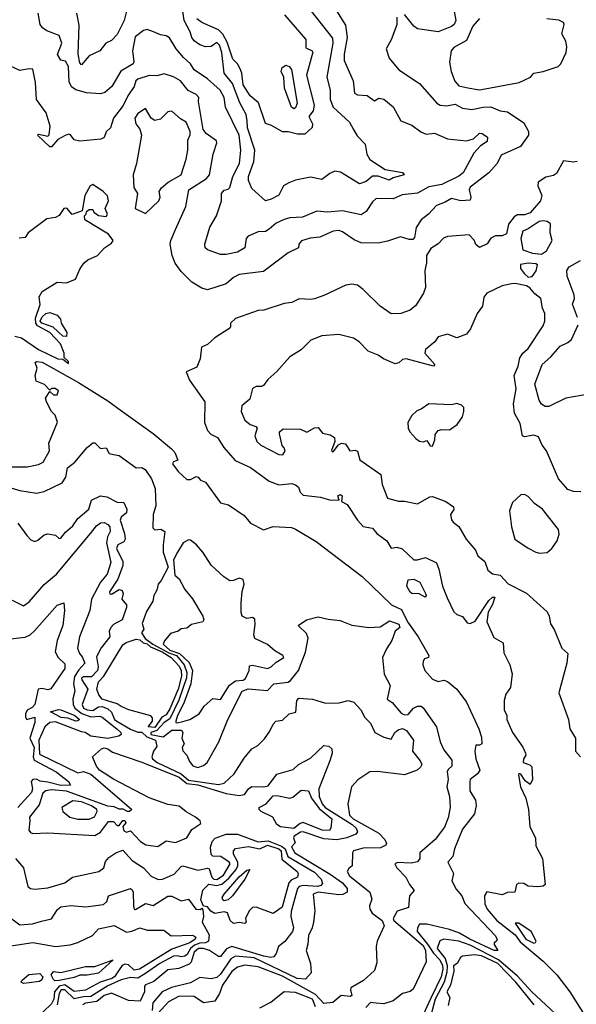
# Model space of a CAD drawing. Extents: x 1995148 to 2088947, y 769131 to 906009.
# Tile 192 of 256: x 2027785 to 2030751, y 814188 to 819430. Entities that reach past the tile are written whole.
import ezdxf

# ---------------------------------------------------------------- set-up
doc = ezdxf.new("R2010")
doc.units = 0

msp = doc.modelspace()

# ---------------------------------------------------------------- linework, layer by layer
at = {"layer": '0CON05XD'}
for points in [[(2029424.4, 819555), (2029521.7, 819401.7), (2029530, 819335), (2029514, 819246), (2029513.6, 819213.6), (2029561.5, 819105), (2029569.3, 819039.3), (2029585, 819030), (2029635.9, 819025.9), (2029675, 818997.5), (2029698.3, 819011.7), (2029725, 819007.5), (2029775, 818966.7), (2029815, 818892), (2029875, 818868), (2029922.9, 818832.9), (2029951.1, 818821.1), (2029995, 818826.5), (2030064.1, 818795.9), (2030165, 818785.8), (2030203.8, 818796.2), (2030235, 818825.6), (2030248.8, 818825), (2030278, 818805), (2030275, 818782.5), (2030240.6, 818759.4), (2030205, 818718.8), (2030147.9, 818615), (2030125, 818596.4), (2030035, 818552.4), (2029965, 818540), (2029905, 818505.9), (2029823.2, 818496.8), (2029774.4, 818475.6), (2029685, 818478.6), (2029665, 818460.8), (2029630.9, 818409.1), (2029605, 818391.4), (2029505, 818413), (2029425, 818405.4), (2029368.7, 818411.3), (2029291.1, 818378.9), (2029225, 818374.5), (2029195, 818366.2), (2029152.3, 818347.7), (2029115, 818315.6), (2029095, 818303.1), (2029055, 818300), (2029002.7, 818277.3), (2028991.2, 818265), (2028983.8, 818215), (2028945, 818192.5), (2028885, 818180), (2028855, 818180), (2028785, 818204), (2028773.3, 818215), (2028771.2, 818235), (2028797.5, 818325), (2028833.3, 818385), (2028860, 818465), (2028860, 818505), (2028875, 818522.5), (2028895, 818527.5), (2028905, 818537.5), (2028920.5, 818595), (2028956.2, 818665), (2028963.1, 818735), (2028954.7, 818815), (2028881.4, 818965), (2028874.6, 819015), (2028853.8, 819055), (2028785.9, 819115.9), (2028715, 819164), (2028696, 819195), (2028658.3, 819228.3), (2028619.4, 819275), (2028582.7, 819332.7), (2028565, 819343.8), (2028535, 819348.8), (2028497.5, 819365), (2028465, 819377.5), (2028445, 819373.3), (2028400.9, 819339.1), (2028385.6, 819265), (2028393.8, 819205), (2028388.8, 819195), (2028324.6, 819155.4), (2028276, 819075), (2028238.1, 819041.9), (2028215, 819035.3), (2028141.5, 819041.5), (2028085, 819056.7), (2028061.8, 819071.8), (2028048.9, 819098.9), (2028045, 819181.2), (2028028.8, 819208.8), (2028004.1, 819214.1), (2027986.2, 819245), (2028009.4, 819305), (2027995.5, 819345.5), (2027930.3, 819370.3), (2027906.1, 819386.1), (2027893.3, 819405), (2027884, 819465)], [(2029563.8, 818846.2), (2029582.5, 818812.5), (2029625, 818766.7), (2029634.2, 818715), (2029650.8, 818685), (2029732.9, 818632.9), (2029825, 818617.1), (2029833.3, 818605), (2029775, 818588.9), (2029754.2, 818575.8), (2029695, 818596.7), (2029665, 818597.1), (2029630.9, 818569.1), (2029595, 818556.2), (2029495, 818618), (2029465, 818624.2), (2029437.9, 818612.1), (2029395, 818580), (2029335, 818592.2), (2029254.3, 818575.7), (2029218.3, 818561.7), (2029191.2, 818545), (2029165, 818496.2), (2029125.6, 818474.4), (2029095, 818466.2), (2029021.7, 818531.7), (2029003.6, 818573.6), (2029004.5, 818595), (2029032.5, 818675), (2029037.5, 818735), (2028998.9, 818855), (2028997.5, 818892.5), (2028992.5, 818925), (2028957.4, 818987.4), (2028919.8, 819089.8), (2028874.5, 819145), (2028862.5, 819255), (2028849.5, 819295), (2028835, 819308.1), (2028805, 819287.1), (2028775, 819285.6), (2028745, 819295.6), (2028715, 819317.5), (2028701.9, 819335), (2028693.3, 819365), (2028662.3, 819425), (2028647.6, 819527.6)], [(2029285.5, 819545.5), (2029451.5, 819331.5), (2029453.8, 819305), (2029421.8, 819125), (2029438.9, 819055), (2029440, 819005), (2029455, 818964.2), (2029542.2, 818885), (2029563.8, 818846.2)], [(2028354, 819476), (2028341.6, 819425), (2028305, 819351.2), (2028275, 819320), (2028243.3, 819305), (2028212.5, 819265), (2028155, 819237.5), (2028115, 819190), (2028105, 819200), (2028097, 819247), (2028101.1, 819401.1), (2028089, 819465)], [(2029196.3, 819456.3), (2029309.4, 819325), (2029309.5, 819279.5), (2029343.3, 819265), (2029347, 819257), (2029313.3, 819135), (2029353.6, 818975), (2029349.4, 818945), (2029326.2, 818915), (2029346, 818875), (2029343.9, 818856.1), (2029305, 818820), (2029265, 818820), (2029215, 818833.3), (2029185, 818832.5), (2029126.7, 818866.7), (2029095, 818877.5), (2029057.4, 818987.4), (2029012.5, 819025), (2028975, 819083.3), (2028968.2, 819145), (2028959.3, 819169.3), (2028945.7, 819195), (2028920.4, 819220.4), (2028890.8, 819310.8), (2028866.8, 819353.2), (2028845, 819376.2), (2028755, 819415.3), (2028728.2, 819435)], [(2030097.5, 819485), (2030108.8, 819425), (2030099.5, 819405), (2030085, 819394.5), (2030015, 819365.5), (2029905, 819381.1), (2029885, 819395.6), (2029835, 819457.5)], [(2029794.2, 819444.2), (2029795, 819403.3), (2029765, 819322.5), (2029737.5, 819275), (2029754.2, 819225), (2029805, 819164), (2029915, 819090), (2030008, 818985), (2030025, 818975.6), (2030058.3, 818971.7), (2030105, 818980), (2030145, 818959.2), (2030195, 818951.9), (2030255, 818964.4), (2030295, 818965.5), (2030345.5, 818945.5), (2030385, 818938.9), (2030470.9, 818880.9), (2030496.9, 818835), (2030496, 818815), (2030452.9, 818755), (2030351.2, 818708.8), (2030330, 818665), (2030285, 818614.2), (2030185, 818538.8), (2030179.2, 818525), (2030189.4, 818485), (2030185, 818470), (2030135, 818465.4), (2030085, 818477.8), (2030052.1, 818457.9), (2030005, 818440), (2029963.8, 818395), (2029923.8, 818365), (2029896.9, 818323.1), (2029889.5, 818270.5), (2029880, 818260), (2029859.7, 818259.7), (2029814.2, 818274.2), (2029745, 818250.8), (2029695, 818241.2), (2029605, 818242.5), (2029567.6, 818257.6), (2029505, 818300.8), (2029485, 818306.9), (2029455, 818304.3), (2029385, 818272.5), (2029332.6, 818267.4), (2029286.4, 818253.6), (2029272.5, 818235), (2029270, 818215), (2029215, 818188), (2029085, 818088.8), (2028955, 818072.9), (2028925, 818057.5), (2028885, 818024), (2028785, 817992), (2028755, 818000), (2028702.7, 818032.7), (2028645, 818090), (2028613, 818133), (2028597.5, 818175), (2028587.1, 818235), (2028590, 818255), (2028615, 818313.3), (2028670, 818435), (2028685.8, 818525), (2028780, 818585), (2028795.6, 818605), (2028815.7, 818715), (2028835.8, 818775), (2028834, 818785), (2028779.5, 818825), (2028763.1, 818845), (2028738.6, 818995), (2028740, 819015), (2028725, 819031.2), (2028683, 819053), (2028642.5, 819105), (2028605.2, 819125.2), (2028555, 819141.1), (2028515, 819131.2), (2028475, 819132.5), (2028415, 819113.1), (2028403.1, 819105), (2028395.5, 819075), (2028361.1, 819025), (2028336.6, 818973.4), (2028285.4, 818905), (2028269.2, 818855), (2028246.4, 818833.6), (2028235, 818803.3), (2028216.7, 818793.3), (2028105, 818784.2), (2028075, 818790), (2028055, 818816.7), (2028045, 818821.2), (2028027.3, 818812.7), (2027987.7, 818792.3), (2027955, 818753.3), (2027945, 818753.3), (2027880, 818815), (2027885, 818820), (2027935, 818810), (2027942.5, 818817.5), (2027947.3, 818862.7), (2027925.8, 818935), (2027873.8, 819005), (2027869.4, 819095), (2027855.9, 819165.9), (2027835, 819168.8), (2027785, 819160), (2027625, 819233.3)], [(2030235, 819436.2), (2030200, 819395), (2030165, 819320), (2030098.3, 819281.7), (2030083.3, 819265), (2030075.6, 819204.4), (2030083.3, 819155), (2030103.4, 819103.4), (2030125, 819077.8), (2030172.4, 819067.6), (2030235, 819056.5)], [(2030235, 819056.5), (2030265, 819061.8), (2030446.4, 819096.4), (2030507.5, 819125), (2030524, 819146), (2030575, 819154.2), (2030655, 819180.8), (2030669.2, 819195), (2030696, 819255), (2030700, 819285), (2030695.7, 819315.7), (2030673.8, 819355), (2030686, 819405), (2030683.3, 819415), (2030657.9, 819427.9), (2030594.5, 819434.5)], [(2029245, 818956.2), (2029232.5, 818965), (2029196.1, 819065), (2029192.2, 819125), (2029177.8, 819155), (2029183.7, 819176.3), (2029202.4, 819187.6), (2029221.6, 819181.6), (2029232.5, 819165), (2029263.6, 818985), (2029255, 818961.5), (2029245, 818956.2)], [(2028455, 818397.5), (2028525.7, 818465), (2028534.3, 818485), (2028528.6, 818515), (2028541.4, 818535), (2028575.8, 818565), (2028646, 818605), (2028672.7, 818687.3), (2028680.8, 818735), (2028681.2, 818788.8), (2028692.7, 818817.3), (2028692.9, 818835), (2028671.2, 818885), (2028641.7, 818901.7), (2028595, 818943.8), (2028575, 818938.8), (2028535, 818901.2), (2028505, 818893.3), (2028485, 818906.7), (2028455, 818956.7), (2028415, 818930), (2028398, 818905), (2028403.3, 818875), (2028425, 818847.5), (2028434.2, 818815), (2028408, 818665), (2028388.8, 818605), (2028393.9, 818536.1), (2028412, 818505), (2028400, 818425), (2028455, 818397.5)], [(2030755, 818674.4), (2030735, 818671.4), (2030681.7, 818678.3), (2030645, 818611.2), (2030629.4, 818600.6), (2030588.3, 818591.7), (2030546.7, 818565), (2030545.8, 818545), (2030566.7, 818495), (2030560.4, 818465), (2030505, 818401.6), (2030475, 818392), (2030438.2, 818391.8), (2030420, 818380), (2030389.1, 818340.9), (2030379.3, 818290.7), (2030355, 818280), (2030320.7, 818279.3), (2030295, 818267.5), (2030275, 818237.5), (2030235, 818217.5), (2030215, 818232.5), (2030206.1, 818256.1), (2030180, 818285), (2030064.5, 818275.5), (2030043.2, 818266.8), (2030015, 818236.2), (2029975, 818211.2), (2029952.9, 818175), (2029952.5, 818135), (2029942.9, 818095), (2029947.3, 818005), (2029935.9, 817974.1), (2029895, 817908), (2029865.5, 817884.5), (2029815, 817865.6), (2029765, 817864.3), (2029706, 817905), (2029615, 817993.8), (2029585, 818016), (2029555, 818022.5), (2029522.7, 818017.3), (2029405, 817961.2), (2029355, 817944.2), (2029335, 817940), (2029275, 817944), (2029235, 817924.2), (2029195, 817919.2), (2029085.6, 817884.4), (2029055, 817881.4), (2028935, 817838.8), (2028907.5, 817815), (2028907.5, 817795), (2028900, 817785), (2028824.2, 817735.8), (2028785, 817700), (2028753.6, 817686.4), (2028746.2, 817625), (2028729.2, 817580.8), (2028672.5, 817555), (2028690.3, 817510.3), (2028771.2, 817395), (2028769.6, 817285), (2028786.4, 817243.6), (2028804.2, 817224.2), (2028838.6, 817205), (2028872.2, 817152.2), (2028932.6, 817082.6), (2029015, 817045.7), (2029114, 816974), (2029165, 816954.3), (2029235, 816960), (2029255, 816953.3), (2029271.2, 816941.2), (2029279.2, 816915), (2029295, 816898.6), (2029387.7, 816887.7), (2029435, 816873.8), (2029487.5, 816872.5), (2029480, 816895), (2029495, 816902.5), (2029502.5, 816895), (2029500, 816865), (2029529.3, 816849.3), (2029584.2, 816765), (2029615, 816731.2), (2029665, 816722.9), (2029688.4, 816695), (2029742, 816655), (2029765, 816617.1), (2029795, 816621.9), (2029823.2, 816613.2), (2029885, 816554.6), (2029905, 816553.7), (2029946.8, 816566.8), (2030005, 816538), (2030018.5, 816505), (2030037.5, 816415), (2030062.4, 816352.4), (2030098, 816278), (2030115, 816263.1), (2030145, 816253.1), (2030169.2, 816219.2), (2030185, 816215.2), (2030212, 816228), (2030285, 816338.6), (2030305, 816355.7), (2030317.5, 816355), (2030305, 816316.2), (2030280.8, 816275), (2030274, 816225), (2030311.7, 816141.7), (2030361.7, 816111.7), (2030365, 816060), (2030395.9, 815995.9), (2030408.3, 815948.3), (2030400, 815875), (2030375, 815840), (2030366.7, 815805), (2030366.7, 815755), (2030380, 815725), (2030380, 815705), (2030410, 815635), (2030465, 815557.5), (2030480, 815525), (2030482.5, 815515), (2030470, 815495), (2030467.5, 815475), (2030503.3, 815463.3), (2030513, 815453), (2030518, 815385), (2030505, 815357.5), (2030478.3, 815378.3), (2030455, 815413.3), (2030445, 815417.5), (2030442, 815408), (2030454.3, 815345), (2030481.2, 815285), (2030495.8, 815225), (2030503.6, 815133.6), (2030533.8, 815075), (2030535, 815032.5), (2030570, 814965), (2030584, 814826), (2030575, 814816.7), (2030545, 814813.8), (2030495, 814816.7), (2030470.5, 814830.5), (2030445, 814833.3), (2030432.5, 814825), (2030422.5, 814785), (2030385, 814783.3), (2030355, 814770.8), (2030273.2, 814786.8), (2030261.4, 814765), (2030263.6, 814723.6), (2030276.7, 814695), (2030327.8, 814635), (2030425, 814558.1), (2030450.8, 814520.8), (2030575, 814418.2), (2030647.3, 814345), (2030715.7, 814255), (2030798.8, 814125)], [(2027758.9, 817745), (2027795, 817735.5), (2027885, 817674.7), (2027987.5, 817625), (2028015, 817622.5), (2028045, 817600), (2028045, 817610), (2028022.5, 817632.5), (2028022.5, 817655), (2028001.8, 817705), (2027945, 817764.7), (2027880, 817800), (2027871.7, 817815), (2027869.8, 817840.2), (2027894.2, 817914.2), (2027888.8, 817955), (2027905, 817982.5), (2027985, 818032), (2028035, 818030), (2028081.7, 818048.3), (2028107.8, 818105), (2028128.6, 818135), (2028148.8, 818151.2), (2028198.8, 818175), (2028236.7, 818215), (2028275, 818240), (2028283.8, 818255), (2028257.9, 818287.9), (2028132.5, 818365), (2028130, 818385), (2028140, 818395), (2028141.7, 818408.3), (2028155, 818420), (2028175, 818420), (2028180, 818405), (2028205, 818387.5), (2028245, 818382.5), (2028252.5, 818395), (2028240, 818425), (2028257.5, 818465), (2028252.4, 818492.4), (2028230, 818515), (2028175, 818552), (2028161.2, 818545), (2028132.5, 818495), (2028118.3, 818411.7), (2028065, 818392.5), (2028036.1, 818426.1), (2028020, 818425), (2027995, 818387.5), (2027975, 818377.5), (2027929.3, 818370.7), (2027830, 818295), (2027815, 818270), (2027782.5, 818267.5)], [(2030565, 818181.8), (2030591.1, 818198.9), (2030622.2, 818255), (2030611.2, 818295), (2030613.9, 818343.9), (2030595.9, 818355.9), (2030575, 818360), (2030552.5, 818355), (2030495, 818316.2), (2030465.9, 818304.1), (2030454.4, 818264.4), (2030466.7, 818205), (2030517, 818187), (2030565, 818181.8)], [(2030758, 817845), (2030730.8, 817915), (2030740.8, 817945), (2030739.2, 817965), (2030701.4, 818065), (2030700.8, 818095), (2030712, 818115), (2030772.4, 818147.6)], [(2030495, 818060), (2030515, 818063.3), (2030537.2, 818092.8), (2030543.8, 818125), (2030535, 818130.8), (2030495, 818134.2), (2030454.1, 818125.9), (2030454, 818105), (2030475, 818076.7), (2030495, 818060)], [(2030775, 816917.1), (2030735, 816917.5), (2030705, 816928.5), (2030656.7, 816985), (2030591.5, 817135), (2030569.1, 817165), (2030548.7, 817208.7), (2030525, 817218.2), (2030475, 817210), (2030464.2, 817214.2), (2030450.9, 817280.9), (2030420.6, 817335), (2030416.4, 817385), (2030429.5, 817465), (2030419.5, 817535), (2030441.9, 817585), (2030449.4, 817630.6), (2030465, 817654.2), (2030495, 817678.8), (2030575, 817800), (2030582.5, 817825), (2030583.8, 817865), (2030571.2, 817895), (2030562, 817945), (2030530, 817970), (2030503, 818003), (2030485, 818012.5), (2030425.9, 818025.9), (2030405, 818023.8), (2030355, 818014), (2030273.8, 817975), (2030257.7, 817952.3), (2030251.2, 817905), (2030222, 817865), (2030187.5, 817785), (2030165, 817756.7), (2030113.9, 817736.1), (2030065, 817755.5), (2030015, 817741.2), (2029996.7, 817715), (2029946.7, 817675), (2029943.3, 817655), (2029997.5, 817595), (2029990, 817585), (2029845, 817624), (2029825, 817621.2), (2029805, 817602.5), (2029785, 817597.5), (2029724.1, 817624.1), (2029695, 817643.8), (2029642.5, 817665), (2029593.3, 817715), (2029563.9, 817733.9), (2029485, 817753.8), (2029395, 817746.7), (2029336.4, 817723.6), (2029285, 817673.3), (2029224.2, 817635.8), (2029155, 817557.5), (2029107.5, 817515), (2029085, 817482.5), (2029073.6, 817476.4), (2029045, 817477.1), (2029025, 817466.2), (2029010.5, 817409.5), (2028968.8, 817375), (2028964.3, 817345), (2028985, 817297.5), (2029012.5, 817275), (2029042.5, 817265), (2029051.2, 817255), (2029038.5, 817215), (2029048.9, 817185), (2029069.6, 817165), (2029165, 817115.8), (2029186.6, 817113.4), (2029198.8, 817135), (2029195, 817150), (2029183, 817163), (2029170, 817225), (2029170, 817235), (2029188.3, 817251.7), (2029280.7, 817250.7), (2029315, 817233.8), (2029355, 817256.7), (2029375, 817258.8), (2029399.3, 817229.3), (2029439.5, 817219.5), (2029462.5, 817205), (2029463.8, 817185), (2029446.7, 817136.7), (2029455, 817128.8), (2029484, 817166), (2029500, 817175), (2029521.2, 817171.2), (2029544.5, 817134.5), (2029571.7, 817138.3), (2029585, 817132.9), (2029596.9, 817086.9), (2029708.8, 817008.8), (2029716.7, 816955), (2029745, 816882.5), (2029803, 816867), (2029835, 816866.7), (2029905, 816852.5), (2029970.3, 816889.7), (2029985, 816892.2), (2030055, 816864.2), (2030096.3, 816836.3), (2030098, 816822), (2030080.6, 816795), (2030085, 816767.5), (2030094.1, 816754.1), (2030125, 816732.5), (2030163.3, 816665), (2030213.3, 816605), (2030226.7, 816575), (2030263.8, 816545), (2030280.2, 816500.2), (2030305, 816479.2), (2030345, 816472.5), (2030387, 816427), (2030485, 816376.7), (2030595, 816276.7), (2030606.7, 816255), (2030614.1, 816214.1), (2030633.6, 816183.6), (2030674.1, 816084.1), (2030705.9, 816055.9), (2030701.2, 816005), (2030657, 815847), (2030709.2, 815705), (2030716.2, 815655), (2030745.8, 815605), (2030745.8, 815535), (2030773.8, 815505)], [(2028035, 817743.3), (2028015, 817744.6), (2027963.1, 817793.1), (2027903.2, 817815), (2027894.9, 817825.1), (2027905, 817848.7), (2027925, 817866.4), (2027945, 817872), (2027985, 817857.5), (2028003.3, 817835), (2028006.2, 817815), (2028036, 817765), (2028035, 817743.3)], [(2030817.2, 817437.2), (2030695, 817415.6), (2030605, 817371.4), (2030585, 817370.8), (2030565, 817384), (2030553.1, 817405), (2030530.7, 817489.3), (2030569.2, 817595), (2030615, 817635.7), (2030665, 817692.5), (2030705, 817711.5), (2030725, 817728.2), (2030760.4, 817805)], [(2027735, 817050), (2027825, 817050), (2027885, 817061.4), (2027910, 817075), (2027943.8, 817135), (2027940.5, 817175), (2027987, 817287), (2027973.3, 817325), (2027953.8, 817345), (2027927.5, 817395), (2027923.3, 817415), (2027945, 817450), (2027965, 817433.3), (2027985, 817432.5), (2027992.5, 817455), (2027973.6, 817466.4), (2027954, 817466), (2027945, 817457.5), (2027917.9, 817487.9), (2027872.5, 817505), (2027867.5, 817535), (2027878, 817575), (2027867.5, 817605), (2027875, 817610), (2027905, 817607.1), (2028098.8, 817498.8), (2028255, 817400.4), (2028326.8, 817346.8), (2028496.2, 817226.2), (2028593.8, 817145), (2028611.1, 817125), (2028627.5, 817085), (2028603.9, 817076.1), (2028598.8, 817065), (2028630, 817025), (2028675, 816981.4), (2028695, 816981.9), (2028725, 816998.8), (2028736.7, 816995), (2028747.7, 816977.7), (2028775, 816968), (2028855, 816857.1), (2028897.6, 816847.6), (2028980.6, 816790.6), (2029015, 816749.6), (2029085, 816714.2), (2029135, 816731.2), (2029234.1, 816725.9), (2029255, 816718.2), (2029365, 816651.9), (2029609.8, 816465), (2029766.7, 816315), (2029820.1, 816290.1), (2029851, 816225), (2029908.1, 816145), (2029964.2, 816045), (2029963.3, 816035), (2029942.5, 816027.5), (2029934, 816015), (2029933.8, 815995), (2029943.8, 815965), (2029985, 815918.8), (2030015, 815907.5), (2030045, 815913.3), (2030065, 815905.8), (2030115, 815866.2), (2030165, 815796.4), (2030231.9, 815655), (2030245, 815610), (2030246.7, 815575), (2030235, 815567.5), (2030215, 815567.5), (2030210.8, 815535), (2030216, 815495), (2030236.9, 815435), (2030225, 815414.4), (2030185.8, 815385), (2030184.2, 815375), (2030184.3, 815325), (2030213.8, 815275), (2030217, 815247), (2030208.3, 815201.7), (2030145, 815121.2), (2030101.2, 815015), (2030093.3, 814975), (2030066.2, 814945), (2030095.7, 814885), (2030087.5, 814845), (2030111.1, 814801.1), (2030140, 814765), (2030157.5, 814725), (2030318.8, 814555), (2030330, 814535), (2030326.4, 814523.6), (2030312.5, 814515), (2030313.3, 814506.7), (2030332.5, 814475), (2030313.8, 814475), (2030183.6, 814535), (2030127.6, 814567.6), (2030075.6, 814585.6), (2029955.2, 814615.2), (2029915.6, 814614.4), (2029904.3, 814595), (2029903.6, 814575), (2029958.7, 814508.7), (2029989.7, 814459.7), (2030024.4, 814425), (2030037.9, 814395), (2030039.4, 814375), (2030030.3, 814335), (2029975, 814220.5), (2029925, 814109.6)], [(2029985, 817160), (2029996.4, 817193.6), (2029998.3, 817221.7), (2030015, 817242.5), (2030035, 817248.8), (2030075, 817246.2), (2030116.7, 817275), (2030143.6, 817316.4), (2030152, 817345), (2030152, 817365), (2030138.7, 817378.7), (2030115, 817386.2), (2030085, 817380), (2029965, 817385.8), (2029925, 817356.7), (2029901.7, 817348.3), (2029875, 817322.5), (2029854, 817285), (2029854.2, 817255), (2029864, 817235), (2029895, 817200), (2029915, 817186.7), (2029935, 817182.5), (2029955, 817190), (2029971.7, 817161.7), (2029985, 817160)], [(2027695, 816949.7), (2027785, 816923.3), (2027875, 816910), (2027915, 816917.5), (2028012, 816965), (2028030.6, 816995), (2028040, 817045), (2028078.8, 817075), (2028145, 817152.5), (2028175, 817177.5), (2028185, 817177.5), (2028215, 817146.7), (2028245, 817150.8), (2028261.2, 817121.2), (2028285, 817114.8), (2028315, 817110.7), (2028405, 817044.3), (2028435, 817045.5), (2028454.2, 817035), (2028488.1, 816985), (2028506.2, 816935), (2028511.2, 816841.2), (2028495.6, 816795), (2028494.2, 816725), (2028505, 816713.3), (2028537.7, 816717.7), (2028558.8, 816705), (2028548.8, 816635), (2028550, 816595), (2028576.8, 816515), (2028539.2, 816445), (2028522.1, 816425), (2028516.4, 816393.6), (2028499.5, 816365), (2028495.2, 816335), (2028460, 816280), (2028437.4, 816215), (2028446, 816185), (2028434.4, 816165), (2028453.3, 816135), (2028495, 816106.2), (2028579.8, 816059.8), (2028620.7, 816045), (2028662.3, 815995), (2028675.4, 815955), (2028674.2, 815925.8), (2028633, 815807), (2028585, 815708.1), (2028555, 815688.4), (2028515, 815645.7), (2028483, 815635), (2028484.4, 815625), (2028548.8, 815611.2), (2028595, 815646.7), (2028647.4, 815647.4), (2028654, 815635), (2028648.8, 815605), (2028660.8, 815575), (2028650.8, 815555), (2028655, 815536.7), (2028676, 815515), (2028690.3, 815480.3), (2028708.3, 815458.3), (2028735, 815448.8), (2028765, 815459.2), (2028784.5, 815475.5), (2028845.8, 815585), (2028894.3, 815705), (2028970.8, 815855), (2029003, 815867), (2029105, 815858.9), (2029138.8, 815895), (2029215, 815903.8), (2029228.8, 815911.2), (2029270, 815965), (2029307.7, 816062.3), (2029322.2, 816137.8), (2029312.8, 816162.8), (2029268.8, 816205), (2029313.3, 816235), (2029375, 816251.1), (2029427.8, 816237.8), (2029492.2, 816232.2), (2029555, 816207.1), (2029645.8, 816194.2), (2029705, 816197.5), (2029755, 816230), (2029805, 816212.5), (2029810, 816195), (2029785.9, 816174.1), (2029767.5, 816125), (2029738.7, 816081.3), (2029718.2, 816035), (2029727.1, 815945), (2029759.4, 815885), (2029743.1, 815813.1), (2029768.8, 815795), (2029818.2, 815738.2), (2029835, 815729.1), (2029855, 815731.2), (2029883.1, 815765), (2029905, 815775.4), (2029925, 815775.5), (2029935, 815765.6), (2030005, 815665.8), (2030024.7, 815584.7), (2030045, 815542.9), (2030087.3, 815487.3), (2030087.1, 815455), (2030070.2, 815439.8), (2030063.2, 815426.8), (2030068.1, 815385), (2030061.4, 815345), (2030075.6, 815295), (2030077.9, 815235), (2030068.7, 815181.3), (2030048.9, 815131.1), (2029998.1, 815065), (2029917.8, 814995), (2029917.5, 814965), (2029904.3, 814945.7), (2029871.3, 814938.7), (2029797.5, 814942.5), (2029783.8, 814935), (2029794.2, 814915), (2029842, 814865), (2029862, 814825), (2029886.1, 814793.9), (2029862.5, 814765), (2029856.2, 814703.8), (2029796.9, 814683.1), (2029775.7, 814645), (2029778.6, 814635), (2029935, 814500.6), (2029947.2, 814475), (2029950, 814415), (2029881.7, 814268.3), (2029865, 814256.7), (2029825, 814246), (2029775, 814206.7), (2029725, 814191.2), (2029685, 814194), (2029655, 814197.1), (2029628.5, 814171.5)], [(2027775, 816750), (2027823.4, 816683.4), (2027845, 816661.2), (2027865, 816652), (2027881.7, 816658.3), (2027915, 816688), (2027935, 816692.5), (2027976.4, 816686.4), (2027995, 816667.5), (2028005, 816670), (2028029.1, 816700.9), (2028068.1, 816735), (2028094.3, 816775), (2028153.5, 816825), (2028168.5, 816871.5), (2028215, 816895.5), (2028249.6, 816889.6), (2028305, 816861.2), (2028340, 816860), (2028355.8, 816825), (2028354.3, 816805), (2028325, 816781.2), (2028319.8, 816765), (2028343.9, 816695), (2028347.7, 816665), (2028339.2, 816650.8), (2028308.2, 816635), (2028301, 816615), (2028334.7, 816545), (2028335.4, 816525), (2028308.7, 816451.3), (2028263.8, 816383.8), (2028265, 816373.8), (2028275, 816370.8), (2028315, 816396), (2028331.7, 816391.7), (2028335.9, 816375.9), (2028329.2, 816345), (2028353.8, 816315), (2028355, 816300), (2028331.2, 816235), (2028285, 816210.8), (2028270.5, 816195), (2028262.3, 816175), (2028264.8, 816145), (2028219.2, 816085), (2028195, 816037.1), (2028203.2, 815985), (2028199.5, 815965), (2028168.1, 815931.9), (2028125, 815931.8), (2028114.7, 815925), (2028115.5, 815915), (2028148.2, 815865), (2028118.5, 815785), (2028125.6, 815765), (2028144, 815755), (2028175, 815752.5), (2028205, 815771.6), (2028225, 815773.7), (2028255, 815760.8), (2028273.4, 815743.4), (2028290.7, 815705), (2028301.9, 815695), (2028375, 815653.5), (2028415, 815637.7), (2028435, 815637.1), (2028461.8, 815611.8), (2028508.2, 815595), (2028515, 815560), (2028498, 815535), (2028489.2, 815505), (2028492.5, 815495), (2028517.9, 815475), (2028645.3, 815415.3), (2028685, 815380.5), (2028845, 815358.4), (2028874.6, 815365.4), (2028928.6, 815415), (2028980.9, 815499.1), (2029022.3, 815547.7), (2029053.8, 815566.2), (2029089.3, 815600.7), (2029118.3, 815641.7), (2029135, 815680), (2029150, 815695), (2029185, 815700), (2029220, 815735), (2029256.4, 815743.6), (2029262, 815805), (2029272.4, 815817.6), (2029345, 815812.4), (2029415, 815790.8), (2029487.3, 815792.7), (2029535, 815806.2), (2029565, 815796.7), (2029603.3, 815755), (2029623.8, 815715), (2029654.2, 815684.2), (2029678.1, 815635), (2029725, 815609.4), (2029765, 815599.2), (2029784.5, 815635), (2029801.1, 815648.9), (2029825, 815656.4), (2029846.5, 815646.5), (2029884, 815595), (2029878.5, 815535), (2029919.5, 815485), (2029927.1, 815465), (2029920.3, 815449.7), (2029903.3, 815435), (2029835, 815410), (2029691.7, 815428.3), (2029650, 815425), (2029586.1, 815383.9), (2029553.3, 815345), (2029533.3, 815255), (2029543.1, 815195), (2029561.8, 815175), (2029698.9, 815098.9), (2029730.6, 815065), (2029738.6, 815045), (2029735.5, 815034.5), (2029708.3, 815021.7), (2029615, 815020), (2029563.8, 815005), (2029558.8, 814995), (2029556.7, 814925), (2029538.3, 814911.7), (2029530, 814895), (2029542.3, 814872.3), (2029650, 814785), (2029661.4, 814748.6), (2029648.1, 814711.9), (2029650.3, 814695), (2029662.4, 814672.4), (2029715.5, 814635), (2029726.2, 814605), (2029690, 814525), (2029684.2, 814495), (2029688.3, 814408.3), (2029675, 814367.5), (2029616.2, 814315), (2029550, 814275), (2029547.1, 814265), (2029555, 814234.3), (2029545, 814229.6), (2029497.5, 814235), (2029453, 814197), (2029405, 814192.5), (2029360.9, 814240.9), (2029185, 814337.8), (2029055, 814387.2), (2028985, 814395.6), (2028945, 814386), (2028915, 814362.5), (2028865, 814289.5), (2028850.3, 814245), (2028824, 814204), (2028765, 814195.7), (2028715, 814230.4), (2028635, 814230.8), (2028578.7, 814201.3), (2028501.7, 814118.3)], [(2030555, 816590), (2030595, 816593.8), (2030620, 816615), (2030648.8, 816655), (2030659.5, 816690.5), (2030655.6, 816715.6), (2030571.2, 816825), (2030528.8, 816855), (2030495, 816891.4), (2030475, 816901.4), (2030455, 816900.8), (2030410.9, 816859.1), (2030394.4, 816814.4), (2030405, 816730), (2030423.8, 816665), (2030495, 816615.7), (2030535, 816596), (2030555, 816590)], [(2027745, 816338.8), (2027805, 816308.8), (2027835, 816330), (2027915, 816422.5), (2027981.5, 816478.5), (2028163.1, 816695), (2028195, 816735.8), (2028215, 816751.2), (2028235, 816752.5), (2028255, 816743.3), (2028265, 816730), (2028267.7, 816705), (2028252.3, 816677.7), (2028247.2, 816645), (2028270.9, 816540.9), (2028251.8, 816478.2), (2028215.4, 816435), (2028167.5, 816345), (2028158.9, 816285), (2028103.3, 816145), (2028093.9, 816083.9), (2028103.3, 816055), (2028118.3, 816038.3), (2028132.5, 816005), (2028100.5, 815969.5), (2028077.6, 815932.4), (2028072.4, 815895), (2028079.3, 815855), (2028069, 815815), (2028069.8, 815785), (2028079.4, 815765), (2028116.8, 815736.7), (2028165, 815718.9), (2028211.8, 815721.7), (2028225, 815716), (2028301.8, 815655), (2028324, 815635), (2028326.2, 815625), (2028313.3, 815615), (2028255, 815602.9), (2028165, 815616.4), (2028134.5, 815634.5), (2028115, 815638.8), (2027975, 815692.4), (2027945, 815688.5), (2027918.5, 815665), (2027887.5, 815595), (2027890.4, 815520.4), (2028095, 815420), (2028125, 815427.1), (2028165, 815412.5), (2028382.5, 815225), (2028370, 815215), (2028360, 815215), (2028336.9, 815226.9), (2028315, 815226.7), (2028289.1, 815239.1), (2028255, 815243.7), (2028035, 815323.2), (2027955, 815330), (2027925, 815324.3), (2027908.1, 815311.9), (2027889.2, 815250.8), (2027837.5, 815185), (2027840, 815165), (2027834.6, 815115), (2027842.2, 815102.2), (2027855, 815097.1), (2027935, 815101.3), (2028185, 815087.3), (2028215, 815104.4), (2028258.3, 815161.7), (2028285, 815161.1), (2028305, 815140), (2028315, 815140), (2028335, 815166.2), (2028345, 815166.2), (2028350, 815155), (2028335.4, 815134.6), (2028340.7, 815110.7), (2028355, 815103.8), (2028375, 815112), (2028428, 815055), (2028456.4, 815036.4), (2028521.3, 815028.7), (2028565, 815057.5), (2028615, 815048.6), (2028676.2, 815073.8), (2028702, 815118), (2028750, 815150), (2028746.7, 815165), (2028722.4, 815185), (2028672.5, 815212.5), (2028635, 815243), (2028575, 815251.8), (2028475, 815288.1), (2028284.2, 815385.8)], [(2028625, 815687.3), (2028655, 815694.1), (2028692.5, 815705), (2028741.2, 815735), (2028768.8, 815775), (2028815, 815816.2), (2028855, 815810), (2028902.3, 815887.7), (2028935, 815910), (2028975.8, 815914.2), (2028987.4, 815922.6), (2029008, 815965), (2029010, 815990), (2029025, 815993.3), (2029105, 815976.2), (2029125, 815984), (2029150.9, 816009.1), (2029192.5, 816035), (2029187.5, 816045), (2029145, 816070), (2029105, 816103.3), (2029037.5, 816135), (2029032, 816155), (2029040.5, 816209.5), (2029038, 816238), (2029025, 816246.7), (2028995, 816242.5), (2028970, 816255), (2028964.4, 816274.4), (2028964.6, 816325), (2028970.3, 816385), (2028981.2, 816425), (2028975, 816449.2), (2028955, 816457), (2028925, 816444.1), (2028905, 816442.7), (2028873.2, 816463.2), (2028805.4, 816525.4), (2028761.5, 816595), (2028727.1, 816635), (2028695, 816659.2), (2028685, 816661.2), (2028655.9, 816645), (2028626.2, 816595), (2028605.4, 816555), (2028612.4, 816472.4), (2028635, 816452.5), (2028665.7, 816395.7), (2028705, 816346.7), (2028760, 816255), (2028766.2, 816235), (2028760, 816225), (2028700, 816210), (2028675, 816190), (2028645, 816187.5), (2028630, 816175), (2028588.6, 816161.4), (2028556.4, 816123.6), (2028548.9, 816105), (2028585, 816073.2), (2028636.3, 816056.3), (2028688, 816008), (2028705.7, 815965), (2028696.3, 815893.7), (2028659.4, 815790.6), (2028625.3, 815725), (2028617.9, 815695), (2028617.5, 815687.5), (2028625, 815687.3)], [(2029945, 816356.2), (2029912.8, 816372.8), (2029875, 816375.9), (2029865, 816381.9), (2029848.4, 816415), (2029855, 816448), (2029885, 816451.1), (2029917.5, 816435), (2029948.1, 816375), (2029950.8, 816365), (2029945, 816356.2)], [(2027705, 816130), (2027815, 816143.1), (2027841.2, 816155), (2027863.6, 816176.4), (2027985, 816313.8), (2028020, 816325), (2028023.3, 816285), (2028014.3, 816205), (2027985.6, 816125), (2027974.5, 816065), (2027990, 816035), (2028025, 816001.5), (2028025.8, 815975), (2027951.6, 815868.4), (2027935, 815862.4), (2027905, 815869.2), (2027884, 815865), (2027865.7, 815784.3), (2027852.3, 815767.7), (2027825, 815753.8), (2027816.9, 815735), (2027815.9, 815715.9), (2027823.8, 815703.8), (2027866.1, 815716.1), (2027865, 815687.5), (2027840, 815605), (2027862.3, 815555), (2027856, 815505), (2027862.1, 815487.9), (2027979.1, 815425), (2028044.4, 815375), (2028055.8, 815355), (2028005, 815353.2), (2027935, 815371.5), (2027895, 815375.2), (2027875, 815386), (2027854.4, 815385.6), (2027845.4, 815375), (2027853.6, 815335), (2027847.3, 815315), (2027775, 815235.5)], [(2028505, 815661.9), (2028470, 815665), (2028493.2, 815695), (2028492.9, 815712.9), (2028483.4, 815723.4), (2028366, 815755), (2028325, 815772.7), (2028305, 815788.5), (2028225, 815813.2), (2028205.9, 815835), (2028196.5, 815865), (2028204.7, 815905.3), (2028232.9, 815935), (2028335, 816102.3), (2028351.9, 816115), (2028405, 816132), (2028425, 816129.3), (2028443.2, 816113.2), (2028465, 816106.6), (2028481.7, 816091.7), (2028545, 816064.3), (2028592.5, 816035), (2028635, 815988.4), (2028645.8, 815965), (2028647.4, 815935), (2028629.8, 815865), (2028585, 815760.8), (2028565, 815729.7), (2028542.8, 815717.2), (2028505, 815661.9)], [(2028085, 815695.8), (2028040.8, 815710.8), (2028006.2, 815715), (2027950, 815745), (2027992.3, 815757.7), (2028005, 815755.7), (2028078.1, 815725), (2028103.8, 815705), (2028095, 815698), (2028085, 815695.8)], [(2028284.2, 815385.8), (2028210, 815435), (2028194, 815455), (2028173.3, 815505), (2028221.2, 815548.8), (2028235, 815553.3), (2028255, 815548.8), (2028280, 815530), (2028435, 815476.8), (2028635, 815396.7), (2028675, 815363.9), (2028735, 815356.8), (2028885, 815311), (2028955, 815300), (2028982, 815305), (2029004.6, 815335.4), (2029022.5, 815347.5), (2029085.2, 815345.2), (2029109.4, 815350.6), (2029155, 815413.1), (2029242.3, 815437.7), (2029270.8, 815465), (2029335, 815497.7), (2029405, 815565.7), (2029431.7, 815561.7), (2029448.6, 815548.6), (2029450.4, 815525), (2029437.6, 815485), (2029379.3, 815335), (2029380.3, 815295), (2029396.1, 815255), (2029411.9, 815235), (2029557.1, 815145), (2029577.9, 815125), (2029584.3, 815105.7), (2029575.4, 815094.6), (2029528, 815075), (2029475, 815063.5), (2029405, 815069), (2029295, 815105.4), (2029281.2, 815105), (2029247.3, 815082.7), (2029244, 815075), (2029252.3, 815047.7), (2029233.3, 815026.7), (2029251.1, 814995), (2029440.1, 814880.1), (2029504.5, 814835), (2029530.6, 814805), (2029529.2, 814785), (2029507.7, 814772.2), (2029485, 814770.5), (2029375, 814785.5), (2029348.6, 814775), (2029357.8, 814685), (2029350.9, 814625), (2029343.6, 814595), (2029323.5, 814555), (2029321.2, 814508.8), (2029311.2, 814475), (2029333.8, 814405), (2029338.8, 814355), (2029308.3, 814321.7), (2029263.3, 814325), (2029035, 814434.9), (2028935, 814443.7), (2028909.6, 814430.4), (2028855, 814348.8), (2028835, 814331.5), (2028805, 814323.1), (2028745, 814330), (2028695, 814301.5), (2028593.4, 814276.6), (2028544.7, 814255), (2028494.3, 814195), (2028491, 814155)], [(2029435, 815112.9), (2029396, 815115), (2029295, 815156.4), (2029279, 815151), (2029245, 815124.2), (2029175, 815132.6), (2029156, 815146), (2029133.8, 815183.8), (2029072.5, 815215), (2029060.8, 815225), (2029060.8, 815235), (2029097.5, 815255), (2029135, 815297.8), (2029155, 815299.6), (2029225, 815285.2), (2029239.7, 815290.3), (2029285, 815328.8), (2029323.9, 815323.9), (2029340.4, 815285), (2029380.7, 815230.7), (2029448.9, 815175), (2029443.3, 815125), (2029435, 815112.9)], [(2028155, 815173.5), (2028184.5, 815185.5), (2028197.8, 815215), (2028196.5, 815225), (2028168.1, 815245), (2028113.8, 815266.2), (2028068, 815272), (2028010, 815235), (2028014.1, 815214.1), (2028052.5, 815185), (2028095, 815174.4), (2028155, 815173.5)], [(2027763.6, 814963.6), (2027805.6, 814915), (2027828.9, 814815), (2027842.5, 814805), (2027865, 814801.7), (2027935, 814807.6), (2028025.7, 814834.2), (2028066.7, 814865), (2028207.5, 814895), (2028233.3, 814915), (2028242.3, 814947.7), (2028260.3, 814969.7), (2028296.7, 814995), (2028335, 815008.1), (2028384.1, 814954.1), (2028445.4, 814915.4), (2028485, 814870), (2028523, 814853), (2028546.2, 814855), (2028608.7, 814881.3), (2028645, 814922), (2028655, 814925.6), (2028735, 814902.5), (2028785, 814912.9), (2028795, 814910), (2028809.4, 814865), (2028820, 814855), (2028835, 814852.7), (2028870.6, 814875), (2028907.2, 814935), (2028901.1, 814945), (2028856.9, 814975), (2028815, 814977.1), (2028805.8, 814985), (2028801.2, 815025), (2028810, 815055), (2028827, 815073), (2028885.4, 815094.6), (2028945, 815094.1), (2029055, 815053.2), (2029108.1, 815058.1), (2029179.8, 815029.8), (2029199.7, 815015), (2029212.9, 814975), (2029355, 814890.8), (2029392.2, 814855), (2029398.7, 814831.3), (2029389.2, 814820.8), (2029371.2, 814815), (2029295, 814821.4), (2029274.8, 814815.2), (2029265.3, 814805), (2029232.4, 814682.4), (2029230, 814655), (2029243.3, 814595), (2029238, 814575), (2029198, 814522), (2029163.3, 814495), (2029151.7, 814458.3), (2029138.6, 814441.4), (2029122.5, 814437.5), (2029086.1, 814443.9), (2028915.3, 814495.3), (2028887.5, 814482.5), (2028855, 814443.1), (2028845, 814442.9), (2028796.7, 814475), (2028765.2, 814485.2), (2028737.5, 814485), (2028715, 814466.4), (2028698.1, 814411.9), (2028688, 814402), (2028632.2, 814377.8), (2028575, 814371.1), (2028499.8, 814310.2), (2028455, 814291.2), (2028450, 814285), (2028450, 814255), (2028426.7, 814205), (2028365, 814207.5), (2028275, 814246.8), (2028235, 814235.2), (2028196.2, 814203.8), (2028135.9, 814194.1), (2028118.9, 814185)], [(2028985, 814617.5), (2028955, 814623.8), (2028925, 814617.5), (2028906.7, 814635), (2028892.5, 814675), (2028875, 814680), (2028825, 814672), (2028804.1, 814684.1), (2028785, 814706.7), (2028765, 814710), (2028750, 814745), (2028760, 814795), (2028792.9, 814827.1), (2028835, 814820.7), (2028862.1, 814827.9), (2028899.7, 814860.3), (2028938.1, 814905), (2028947.9, 814925), (2028947.7, 814945), (2028923.5, 814986.5), (2028924.4, 815005), (2028935, 815018.1), (2029005, 815029), (2029065, 815016.2), (2029105, 815035.1), (2029165, 815016), (2029177.5, 815005), (2029181, 814961), (2029262.9, 814895), (2029269.4, 814885), (2029265.7, 814865), (2029231.7, 814848.3), (2029218.8, 814835), (2029183.8, 814705), (2029135, 814671.4), (2029045, 814704.5), (2029025, 814702.9), (2029008.5, 814685), (2028988.8, 814645), (2028992.5, 814625), (2028985, 814617.5)], [(2028875, 814738.9), (2028867.3, 814745), (2028864, 814756), (2028874.6, 814775), (2028955, 814866.6), (2028995, 814902.5), (2029011.2, 814905), (2028985.5, 814855), (2028918.8, 814765), (2028895, 814744), (2028875, 814738.9)], [(2027708.6, 814668.6), (2027785, 814611.4), (2027853.6, 814616.4), (2027900.7, 814630.7), (2027955, 814643.6), (2027986.7, 814693.3), (2028005, 814707.5), (2028056.8, 814713.2), (2028136.9, 814706.9), (2028231.2, 814718.8), (2028250, 814735), (2028257.5, 814765), (2028375, 814804.2), (2028385, 814797.5), (2028389.2, 814785), (2028390.6, 814710.6), (2028394.6, 814694.6), (2028402.1, 814692.1), (2028455, 814724.4), (2028495.6, 814714.4), (2028575, 814764.2), (2028595, 814763.1), (2028645, 814738.1), (2028685, 814747.5), (2028724.4, 814694.4), (2028746.4, 814693.6), (2028755, 814700), (2028761.7, 814691.7), (2028764.4, 814655), (2028758, 814625), (2028795, 814557.5), (2028791.6, 814525), (2028775, 814515.5), (2028745, 814513.5), (2028716.5, 814503.5), (2028694.8, 814485), (2028676.7, 814453.3), (2028665, 814444.2), (2028645, 814440), (2028625, 814446.6), (2028605, 814443.8), (2028532.1, 814405), (2028455, 814352.8), (2028415, 814327.3), (2028375, 814330.8), (2028325, 814317.6), (2028254.4, 814285.6), (2028165, 814229.4), (2028125, 814228.5), (2028075, 814216.3), (2028025, 814265.2), (2028006.5, 814265), (2027994.6, 814245), (2027985.4, 814184.6)], [(2027705, 814493.1), (2027855, 814516.5), (2027975, 814496.4), (2028054.6, 814505.4), (2028095, 814516.7), (2028173.3, 814555), (2028205, 814589.2), (2028287.7, 814607.7), (2028355, 814572.5), (2028383.1, 814576.9), (2028425, 814594.3), (2028463.5, 814583.5), (2028552.3, 814582.3), (2028592.9, 814552.9), (2028706.8, 814556.8), (2028723.2, 814545), (2028720.8, 814535), (2028692.2, 814515), (2028595, 814481), (2028423.5, 814375), (2028395, 814369), (2028365, 814397.4), (2028345, 814401.6), (2028331.2, 814395), (2028315, 814372.2), (2028289.6, 814335), (2028275.7, 814325), (2028213.6, 814305), (2028136.5, 814263.5), (2028075, 814255.9), (2028025, 814291), (2027994.7, 814285.4), (2027971.2, 814255), (2027966.9, 814215), (2027955, 814190.8), (2027865.9, 814105)], [(2030525, 814514.3), (2030533.3, 814516.7), (2030536.2, 814525), (2030510, 814575), (2030445, 814620), (2030425, 814620), (2030481.8, 814535), (2030525, 814514.3)], [(2030735, 814049.4), (2030513.9, 814255), (2030437.6, 814337.6), (2030335.6, 814425.6), (2030185, 814502.8), (2030125, 814523.9), (2030044.6, 814535.4), (2030024.5, 814525.5), (2030008.7, 814485), (2030051.6, 814431.6), (2030062.4, 814395), (2030061.7, 814358.3), (2030047.6, 814305), (2029999.5, 814215), (2029967.8, 814102.2)], [(2027972.7, 814312.7), (2027965, 814320), (2027953.6, 814345), (2027965, 814362), (2028005, 814357.9), (2028135, 814388.4), (2028185, 814388.4), (2028282.5, 814425), (2028205.5, 814354.5), (2028145, 814342.5), (2028106.2, 814343.8), (2028075, 814330), (2027995, 814314.3), (2027972.7, 814312.7)], [(2030525.7, 814184.3), (2030428.6, 814305), (2030333.2, 814405), (2030245, 814446.8), (2030208.6, 814451.4), (2030145, 814444.3), (2030133.6, 814436.4), (2030115.5, 814404.5), (2030097.1, 814392.9), (2030097.9, 814365), (2030080.8, 814289.2), (2030061.1, 814255), (2030077.1, 814225), (2030068.3, 814181.7)], [(2027805, 814298), (2027793.3, 814305), (2027796.7, 814315), (2027832.9, 814347.1), (2027892.4, 814352.4), (2027908.6, 814335), (2027902.6, 814317.4), (2027890.7, 814309.3), (2027835, 814302.7), (2027805, 814298)], [(2029361.2, 814175), (2029345, 814214.5), (2029255, 814250), (2029195, 814253.8), (2029125, 814200), (2029062.1, 814167.9)]]:
    msp.add_lwpolyline(points, dxfattribs=at)

doc.saveas('drawing.dxf')
